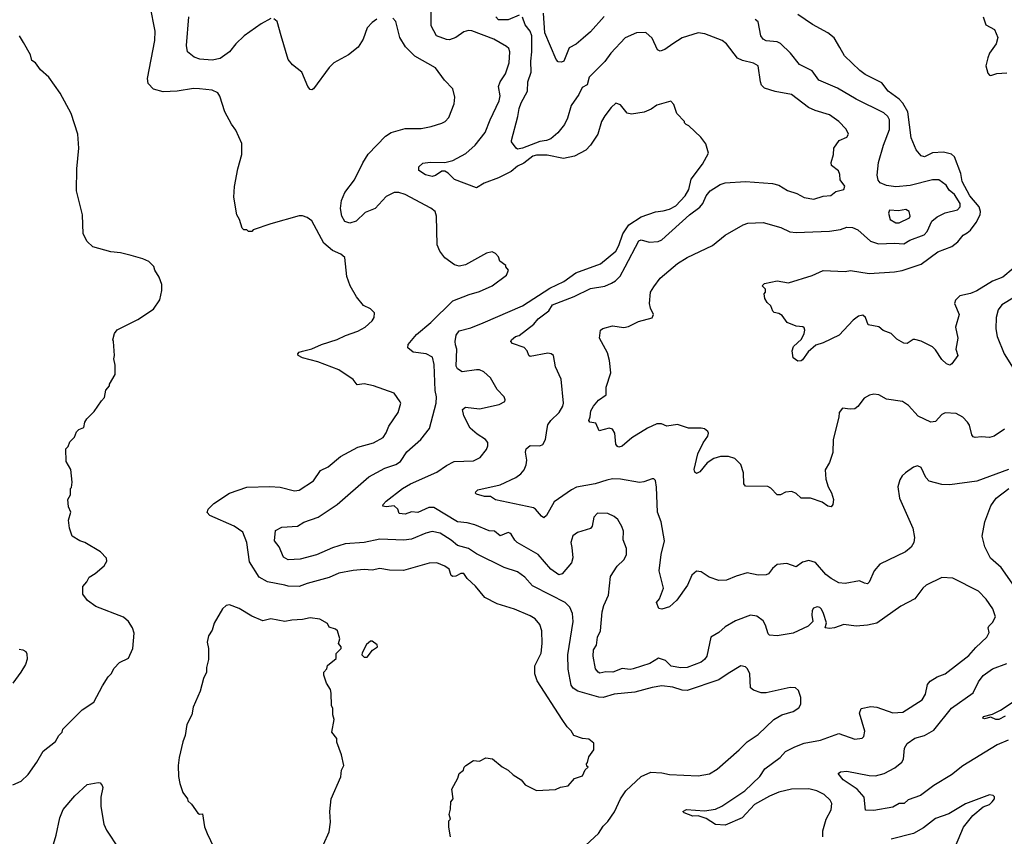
# Model space of a CAD drawing. Extents: x 1933546 to 2138868, y 524910 to 667279.
# Tile 41 of 256: x 1976489 to 1982709, y 534448 to 539607. Entities that reach past the tile are written whole.
import ezdxf

# ---------------------------------------------------------------- set-up
doc = ezdxf.new("R2010")
doc.units = 0

msp = doc.modelspace()

# ---------------------------------------------------------------- linework, layer by layer
at = {"layer": '0CON10XD'}
for points in [[(1978672.5, 537665), (1978716.7, 537705), (1978727.5, 537725), (1978730, 537755), (1978705, 537780), (1978660.7, 537800.7), (1978616.4, 537856.4), (1978576.7, 537925), (1978556.7, 537985), (1978542.5, 538105), (1978517.5, 538125), (1978465, 538148.8), (1978411.2, 538195), (1978335, 538336.7), (1978305, 538356.7), (1978275, 538367.5), (1978255, 538367.5), (1978075, 538317.5), (1977965, 538280), (1977955, 538270), (1977935, 538270), (1977925, 538280), (1977905, 538280), (1977895, 538290), (1977877.5, 538345), (1977860, 538375), (1977841.2, 538485), (1977846.4, 538553.6), (1977866.7, 538665), (1977893.3, 538755), (1977892.5, 538825), (1977855, 538910), (1977826.4, 538946.4), (1977784.1, 539024.1), (1977753.3, 539125), (1977740, 539145), (1977705, 539162), (1977625, 539170), (1977587.3, 539172.7), (1977485, 539155.7), (1977395, 539151.4), (1977335, 539169.2), (1977300, 539205), (1977296.9, 539235), (1977342.9, 539475), (1977345.6, 539535), (1977314, 539695)], [(1981070, 534735), (1981164.4, 534825), (1981197, 534873), (1981293.1, 534945), (1981326.2, 534983.8), (1981386.3, 535013.7), (1981445, 535036.2), (1981548.8, 535055), (1981665, 535097.1), (1981765, 535060.8), (1981812.3, 535067.7), (1981822, 535078), (1981827.3, 535112.7), (1981794, 535225), (1981805.9, 535254.1), (1981867, 535267), (1981905, 535262.5), (1982005, 535227.5), (1982068.7, 535231.3), (1982191.1, 535308.9), (1982212.2, 535345), (1982225, 535406.2), (1982241.9, 535428.1), (1982285, 535454.5), (1982335, 535473.5), (1982485, 535589.4), (1982529.4, 535640.6), (1982599.2, 535705), (1982614.2, 535735), (1982607.5, 535765), (1982610.8, 535775), (1982635, 535798), (1982653.8, 535835), (1982636, 535885), (1982594.2, 535945), (1982546.4, 535996.4), (1982385, 536078), (1982315, 536082), (1982216.7, 536035), (1982194.5, 536015.5), (1982145, 535948), (1982055, 535901.4), (1981903.3, 535795), (1981845, 535780.6), (1981774.4, 535775.6), (1981695, 535786.1), (1981635.8, 535764.2), (1981605, 535761.5), (1981577.5, 535765), (1981585.8, 535795.8), (1981568, 535855), (1981555, 535883.3), (1981545, 535893.3), (1981527.7, 535897.7), (1981505, 535888.8), (1981496.2, 535875), (1981493.8, 535845), (1981500, 535805), (1981471.2, 535775), (1981375, 535731.8), (1981275, 535713.2), (1981225, 535717.5), (1981216.7, 535726.7), (1981201.7, 535781.7), (1981185, 535808), (1981145, 535839.2), (1981105, 535844), (1981011.7, 535808.3), (1980945, 535770.8), (1980905, 535735.8), (1980856.2, 535705), (1980830, 535585), (1980815.9, 535564.1), (1980795, 535548.2), (1980705.3, 535514.7), (1980665, 535511.6), (1980605, 535522.5), (1980568.6, 535558.6), (1980525, 535572.9), (1980469.9, 535540.1), (1980364, 535505), (1980345, 535501.1), (1980295, 535508.2), (1980236.2, 535485), (1980193.1, 535486.9), (1980155, 535479.1), (1980142.9, 535485), (1980126.7, 535506.7), (1980111.3, 535585), (1980114, 535625), (1980133.9, 535655), (1980140.2, 535705), (1980159.2, 535745), (1980168.9, 535865), (1980180, 535905), (1980209.7, 535970.3), (1980221.7, 536088.3), (1980264.2, 536155), (1980306.2, 536195), (1980322.5, 536225), (1980322.9, 536265), (1980301.2, 536321.2), (1980302.7, 536375), (1980293.3, 536405), (1980268.9, 536448.9), (1980245, 536469.2), (1980205, 536487.5), (1980140.3, 536489.7), (1980116.2, 536463.8), (1980105, 536407.5), (1980095, 536392), (1980012.1, 536367.9), (1979984.6, 536345.4), (1979971.9, 536305), (1979977.1, 536272.9), (1979982.7, 536207.3), (1979974.2, 536175), (1979915.6, 536105), (1979895, 536099.6), (1979845.3, 536135.3), (1979765, 536229.1), (1979632.5, 536305), (1979617.8, 536317.8), (1979595, 536357.5), (1979585, 536363.3), (1979575, 536366.7), (1979525, 536345.8), (1979488.8, 536375), (1979455, 536377.8), (1979365, 536416.2), (1979315, 536429.2), (1979255, 536434.7), (1979105, 536525.2), (1979074, 536525), (1979005, 536494.1), (1978965, 536496.7), (1978925, 536482.7), (1978887, 536487), (1978878.6, 536515), (1978855, 536535.6), (1978805, 536529.2), (1978784.1, 536534.1), (1978786.2, 536545), (1978804, 536565), (1978907.1, 536645), (1978958.8, 536675), (1979125, 536748.6), (1979185, 536791.4), (1979233.8, 536816.2), (1979355, 536820.6), (1979398.5, 536841.5), (1979439.1, 536890.9), (1979447.5, 536915), (1979446, 536935), (1979431.2, 536955), (1979378.6, 536988.6), (1979335.9, 537025.9), (1979294.6, 537105), (1979285.8, 537145), (1979305, 537159.2), (1979395, 537148.6), (1979517.5, 537175), (1979553.3, 537195), (1979556.7, 537205), (1979548.8, 537225), (1979505, 537270.8), (1979462.5, 537345), (1979421.7, 537381.7), (1979395, 537394.2), (1979375, 537395.6), (1979285, 537381.4), (1979255, 537401.2), (1979247.1, 537417.1), (1979250, 537525), (1979243.3, 537553.3), (1979240, 537575), (1979245.6, 537615), (1979265, 537640.5), (1979338.8, 537661.2), (1979417.8, 537692.2), (1979665, 537798.9), (1979838.3, 537911.7), (1979926.4, 537953.6), (1980002.4, 538007.6), (1980159.2, 538065), (1980255.6, 538145), (1980275, 538181.2), (1980298.5, 538255), (1980338.1, 538311.9), (1980415, 538360.9), (1980505, 538393.6), (1980555, 538400.4), (1980595, 538410), (1980635, 538432.2), (1980693.3, 538495), (1980716, 538535), (1980730.8, 538599.2), (1980803.3, 538695), (1980840.8, 538765), (1980823.6, 538823.6), (1980792.5, 538865), (1980716.4, 538936.4), (1980700, 538945), (1980690, 538955), (1980690, 538965), (1980640, 539015), (1980621.7, 539071.7), (1980601.7, 539091.7), (1980515, 539066.7), (1980478.3, 539041.7), (1980435, 539023.8), (1980355, 539011.2), (1980327.7, 539017.7), (1980285, 539070), (1980255, 539080), (1980225, 539053.3), (1980185, 539000), (1980165.7, 538964.3), (1980141.4, 538885), (1980095.6, 538814.4), (1980065, 538782.5), (1979995, 538745.5), (1979925, 538729.3), (1979820.4, 538750.4), (1979755, 538750.7), (1979730.6, 538745), (1979675, 538700.4), (1979635, 538681.9), (1979595, 538647.9), (1979515, 538608.8), (1979422.5, 538575), (1979375, 538544.5), (1979237, 538597), (1979195, 538638.6), (1979175, 538649.2), (1979155, 538650), (1979115, 538622.2), (1979095, 538616.2), (1979052.9, 538627.1), (1979010.6, 538655), (1979011.7, 538678.3), (1979035, 538700), (1979083, 538707), (1979175, 538705.5), (1979225, 538716.7), (1979307.1, 538762.9), (1979366.7, 538815), (1979429.1, 538895), (1979460.5, 538975), (1979518.9, 539095), (1979524.3, 539125.7), (1979513.3, 539185), (1979524.4, 539215), (1979558.1, 539265), (1979581.1, 539335), (1979585.6, 539405), (1979579.2, 539425), (1979565, 539438.6), (1979485, 539483.6), (1979345, 539536.7), (1979325, 539538.9), (1979295, 539530.6), (1979244, 539495), (1979205, 539480.8), (1979185, 539481.2), (1979121.9, 539505), (1979088.7, 539568.7), (1979088.2, 539675)], [(1978075, 539614), (1978015, 539581.4), (1977907.5, 539505), (1977854.7, 539455.3), (1977814.4, 539405), (1977755, 539362.3), (1977705, 539351.3), (1977627.4, 539357.4), (1977590.8, 539370.8), (1977550, 539405), (1977543.5, 539445), (1977557.7, 539625)], [(1978745, 539610), (1978715, 539588.8), (1978684, 539555), (1978658, 539485), (1978627, 539433), (1978566.7, 539385), (1978473.8, 539335), (1978445, 539306.2), (1978345, 539170), (1978335, 539163.8), (1978325, 539166.7), (1978310, 539185), (1978272, 539275), (1978212, 539322), (1978185, 539356), (1978140.5, 539505), (1978115, 539596.7), (1978095, 539613.8)], [(1979087, 538417), (1978925, 538501.9), (1978885, 538514.4), (1978855, 538515.6), (1978805, 538490.5), (1978735.2, 538414.8), (1978671, 538389), (1978615, 538333.5), (1978575, 538321.5), (1978542.8, 538332.8), (1978523.8, 538365), (1978515.3, 538415), (1978521.5, 538465), (1978543.6, 538515), (1978605, 538595.7), (1978657.2, 538702.8), (1978691.5, 538758.5), (1978799.2, 538870.8), (1978835, 538895.6), (1978925, 538920), (1979025, 538919.2), (1979088.3, 538931.7), (1979155, 538953.8), (1979176.7, 538965), (1979200.5, 538989.5), (1979233.3, 539075), (1979238.8, 539118.8), (1979225, 539170), (1979172.5, 539225), (1979115, 539303.8), (1978985, 539376.9), (1978925.7, 539435), (1978891.4, 539495), (1978866, 539595), (1978846.8, 539616.8)], [(1982735.4, 536764.6), (1982535, 536691.1), (1982365, 536667.8), (1982315, 536670.6), (1982235, 536692), (1982213.8, 536715), (1982185, 536777.5), (1982161.7, 536788.3), (1982135, 536780), (1982085.9, 536744.1), (1982064.2, 536725.8), (1982049.3, 536699.3), (1982037.5, 536655), (1982048, 536585), (1982131.4, 536395), (1982141.9, 536335), (1982138.6, 536305), (1982120.8, 536275), (1982085, 536245.7), (1981923.6, 536166.4), (1981887.5, 536125), (1981855, 536053.3), (1981845, 536043.8), (1981826.1, 536046.1), (1981795, 536062), (1981705, 536044.4), (1981665, 536050), (1981615, 536076.9), (1981582.6, 536102.6), (1981516.8, 536176.8), (1981475, 536190), (1981435, 536180), (1981395, 536151.2), (1981335, 536172), (1981274.2, 536165.8), (1981245, 536140), (1981218.8, 536105), (1981205, 536099.2), (1981155, 536098.1), (1981085, 536112.9), (1981015, 536091.4), (1980955, 536065.6), (1980905, 536063.1), (1980845.5, 536085.5), (1980795, 536118), (1980765, 536123.8), (1980735, 536096.7), (1980708.1, 536035), (1980640.5, 535939.5), (1980595, 535896.7), (1980545, 535883.3), (1980526.4, 535886.4), (1980512.9, 535925), (1980531.2, 535948.8), (1980555.8, 536015), (1980528.9, 536125), (1980542.5, 536227.5), (1980561.9, 536315), (1980541.4, 536435), (1980518.1, 536495), (1980513, 536653), (1980505.8, 536695.8), (1980496.1, 536706.1), (1980485, 536706.2), (1980433.1, 536686.9), (1980405, 536683.3), (1980285.4, 536704.6), (1980235, 536706.2), (1980198.1, 536698.1), (1980125, 536673.6), (1980007.4, 536652.6), (1979975, 536637.5), (1979865, 536560.8), (1979816.3, 536473.7), (1979799.5, 536460.5), (1979785, 536470), (1979748.6, 536515), (1979735, 536522.2), (1979495, 536572.9), (1979463.8, 536593.8), (1979424.5, 536594.5), (1979375, 536608.6), (1979369.4, 536615), (1979371.5, 536625), (1979383.4, 536636.6), (1979525, 536668.9), (1979623.8, 536715), (1979655, 536737.1), (1979676.4, 536763.7), (1979689.6, 536795), (1979692.7, 536825), (1979684.5, 536875), (1979689.2, 536895), (1979715, 536917.5), (1979775, 536914.3), (1979795, 536922.5), (1979811.9, 536955), (1979818.3, 537011.7), (1979825, 537048), (1979844.7, 537075.3), (1979897.8, 537125), (1979921.1, 537165), (1979924.4, 537185), (1979909.2, 537335), (1979873.6, 537413.6), (1979860.8, 537485), (1979846.6, 537496.6), (1979825, 537500), (1979715, 537480), (1979705.6, 537485.6), (1979694.3, 537515), (1979677, 537537), (1979602, 537562), (1979592, 537575), (1979595.8, 537585), (1979621.2, 537605), (1979645, 537612.9), (1979736.5, 537683.5), (1979765, 537718.1), (1979831.9, 537768.1), (1979855.7, 537805), (1979992.2, 537857.8), (1980095, 537908.9), (1980185, 537923.1), (1980227.6, 537942.4), (1980252.7, 537957.3), (1980282.5, 537987.5), (1980314.2, 538045.8), (1980400.5, 538209.5), (1980415, 538215.5), (1980465, 538202.2), (1980523.6, 538206.4), (1980545, 538215.6), (1980721.1, 538375), (1980786.6, 538423.4), (1980804.7, 538445.3), (1980826.9, 538495), (1980850.6, 538525), (1980915, 538565.7), (1980945, 538575.6), (1981075, 538584.3), (1981245, 538571.4), (1981285, 538561.4), (1981339.1, 538529.1), (1981398.7, 538508.7), (1981445, 538483.5), (1981506.4, 538473.6), (1981565, 538491.5), (1981613.3, 538496.7), (1981645, 538521.1), (1981696.6, 538533.4), (1981702.5, 538555), (1981672.3, 538595), (1981670, 538630), (1981662.5, 538652.5), (1981616.9, 538686.9), (1981615.8, 538705.8), (1981630.6, 538755), (1981631.4, 538795), (1981665.5, 538844.5), (1981713.8, 538865), (1981724.3, 538885), (1981710, 538915), (1981664.2, 538965), (1981605, 539005.5), (1981515, 539033.5), (1981473.4, 539053.4), (1981365, 539135.6), (1981262.6, 539152.6), (1981193.8, 539175), (1981174.5, 539194.5), (1981168.6, 539215), (1981154.3, 539315), (1981125, 539332.7), (1981055, 539348.5), (1981023.7, 539363.7), (1980953.9, 539453.9), (1980926.2, 539475), (1980818.1, 539518.1), (1980775, 539524.5), (1980675, 539492), (1980615, 539455.5), (1980565, 539418.6), (1980535, 539407.5), (1980517.8, 539417.8), (1980485, 539490), (1980445, 539525.4), (1980385, 539523.5), (1980315, 539491.9), (1980223.5, 539396.5), (1980185, 539344.2), (1980087.1, 539245), (1980074, 539196), (1980041.7, 539178.3), (1980020.9, 539135), (1979972.1, 539065), (1979949.4, 538985), (1979931.4, 538945), (1979888.5, 538891.5), (1979845, 538854.4), (1979816.5, 538843.5), (1979775, 538838.1), (1979664.6, 538794.6), (1979635, 538790), (1979625.8, 538795.8), (1979596.7, 538835), (1979596.2, 538845), (1979636.8, 538995), (1979645, 539046.2), (1979657.8, 539082.2), (1979697.5, 539155), (1979699.1, 539215), (1979721.1, 539275), (1979717.5, 539345), (1979724.8, 539405), (1979724.5, 539505), (1979714, 539535), (1979682.8, 539575), (1979665, 539622.5)], [(1979645, 539635.6), (1979575, 539605.6), (1979515, 539606), (1979496.9, 539625)], [(1980182.4, 539627.6), (1980095, 539531.4), (1980049.5, 539490.5), (1980005, 539452.9), (1979961.1, 539428.9), (1979927.5, 539345), (1979911.5, 539338.5), (1979890.9, 539340.9), (1979878.5, 539355), (1979806.5, 539525), (1979799.1, 539649.1)], [(1980544.3, 537054.3), (1980515, 537053.1), (1980455, 537026.5), (1980355.8, 536965), (1980295, 536912), (1980275, 536906.2), (1980265, 536910), (1980256, 536925), (1980248.9, 536995), (1980235, 537020), (1980213.2, 537026.8), (1980150, 537010), (1980128.3, 537058.3), (1980090, 537065), (1980083.8, 537073.8), (1980092.9, 537097.1), (1980096.9, 537135), (1980113.1, 537165), (1980146.2, 537203.8), (1980193.9, 537236.1), (1980193.8, 537285), (1980223.8, 537375), (1980214.3, 537454.3), (1980202.1, 537502.1), (1980151.2, 537595), (1980157.5, 537645), (1980173.6, 537656.4), (1980235, 537674), (1980305, 537662.5), (1980335, 537668), (1980399.1, 537700.9), (1980485, 537722.5), (1980493.3, 537745), (1980474.2, 537784.2), (1980468.6, 537815), (1980474.4, 537885), (1980495, 537920), (1980535.6, 537974.4), (1980645, 538067.1), (1980706.2, 538105), (1980865, 538180.6), (1980945, 538246), (1981059.7, 538310.3), (1981089.1, 538320.9), (1981185, 538325.6), (1981296.7, 538295), (1981355, 538267.8), (1981395, 538262.5), (1981605, 538271.1), (1981675, 538281.4), (1981715, 538295.7), (1981750, 538295), (1981785, 538279.2), (1981865, 538208.1), (1981915, 538190.5), (1982015, 538195.4), (1982075, 538191.8), (1982111.5, 538215), (1982203, 538247), (1982221, 538269), (1982251.1, 538335), (1982285, 538360.9), (1982335, 538387.2), (1982414.1, 538405.9), (1982431.1, 538425), (1982431.2, 538445), (1982395, 538503.3), (1982360.5, 538530.5), (1982342.7, 538562.8), (1982295, 538596.5), (1982255, 538595.4), (1982115, 538559.1), (1982025, 538550.4), (1981965, 538558.8), (1981925, 538575.8), (1981913.4, 538593.4), (1981907.1, 538625), (1981915.5, 538704.5), (1981946.5, 538815), (1981983.6, 538913.6), (1981984.7, 538974.7), (1981974.4, 538995), (1981947.9, 539017.9), (1981774.2, 539104.2), (1981655, 539175.4), (1981537.8, 539225), (1981495.8, 539285), (1981414.6, 539324.6), (1981359.4, 539395), (1981295, 539456.7), (1981275, 539467.1), (1981205, 539474.7), (1981185, 539484.5), (1981170.9, 539505), (1981155, 539593.3), (1981135, 539608.6)], [(1982764.4, 538035), (1982699.1, 537980.8), (1982635, 537954.6), (1982535, 537894.5), (1982495, 537877.5), (1982428.5, 537861.5), (1982400, 537835), (1982394.2, 537815), (1982424.3, 537745), (1982402, 537665), (1982415.7, 537594.3), (1982403.8, 537525), (1982416.2, 537485), (1982377.7, 537432.3), (1982365, 537423.8), (1982345, 537432.5), (1982315, 537459.2), (1982275, 537520.8), (1982255, 537539.4), (1982185, 537577.1), (1982145, 537585.8), (1982134.4, 537585.6), (1982095, 537562), (1982075, 537563.3), (1982029.5, 537589.5), (1981995, 537624), (1981945, 537644.2), (1981917, 537667), (1981848.8, 537678.8), (1981833.3, 537725), (1981815, 537741.2), (1981787.5, 537735), (1981755, 537708.8), (1981666.4, 537613.6), (1981565, 537565.6), (1981518.6, 537551.4), (1981470.8, 537509.2), (1981435, 537457.5), (1981425, 537452.5), (1981405, 537450), (1981375, 537470), (1981368.8, 537515), (1981378.3, 537541.7), (1981428.3, 537588.3), (1981446, 537625), (1981450, 537645), (1981445, 537660), (1981435.9, 537665.9), (1981395, 537670), (1981336.7, 537695), (1981305, 537738.8), (1981285, 537751.2), (1981256.4, 537756.4), (1981247.5, 537765), (1981235, 537800), (1981210.7, 537820.7), (1981197.5, 537845), (1981192.5, 537875), (1981200, 537885), (1981200, 537905), (1981180, 537925), (1981195, 537940), (1981275, 537956.7), (1981346.1, 537943.9), (1981495, 537991.4), (1981565, 538022.7), (1981705, 538015.6), (1981737.9, 538022.1), (1981855, 538003.6), (1982015.5, 538014.5), (1982065, 538023.3), (1982185, 538063.6), (1982289.8, 538140.2), (1982377.5, 538175), (1982415, 538203.1), (1982450, 538245), (1982475, 538260.9), (1982495, 538276.7), (1982532, 538325), (1982556.7, 538373.3), (1982559.2, 538395), (1982550, 538425), (1982491.2, 538495), (1982444.1, 538585), (1982435.7, 538635), (1982395, 538740), (1982375, 538756.6), (1982325, 538770.9), (1982255, 538765.4), (1982205, 538740.6), (1982185, 538747.5), (1982151.9, 538785), (1982121.9, 538861.9), (1982099, 539025), (1982069.3, 539079.3), (1982045, 539104.7), (1981975.5, 539155), (1981935, 539208.5), (1981831.4, 539261.4), (1981796.9, 539286.9), (1981699.7, 539379.7), (1981671.2, 539431.2), (1981635, 539492), (1981594.5, 539524.5), (1981496.8, 539576.8), (1981405, 539640)], [(1982575.9, 539625.9), (1982592.5, 539575), (1982646.7, 539545), (1982668.8, 539495), (1982657.1, 539455), (1982615.7, 539395), (1982604.6, 539365.4), (1982593.5, 539315), (1982605, 539268.8), (1982615, 539256.2), (1982625, 539253.8), (1982662, 539268), (1982725, 539270.9)], [(1976445, 534773.3), (1976497.5, 534795), (1976541.7, 534838.3), (1976596.7, 534915), (1976636.7, 534985), (1976715, 535047.5), (1976736.4, 535083.6), (1976757.5, 535105), (1976762.5, 535125), (1976884.1, 535245.9), (1976957.5, 535295), (1977011.7, 535398.3), (1977047.5, 535455), (1977067.5, 535475), (1977085, 535510), (1977120, 535545), (1977176.4, 535573.6), (1977203.3, 535635), (1977211.7, 535731.7), (1977202.5, 535765), (1977177.5, 535805), (1977145, 535832.5), (1976969.3, 535899.3), (1976917, 535937), (1976888.3, 535978.3), (1976887.5, 536025), (1976912.5, 536055), (1976927.5, 536085), (1976965, 536107.5), (1977023, 536157), (1977040, 536185), (1977037.5, 536205), (1977000, 536245), (1976900, 536305), (1976870, 536315), (1976820, 536345), (1976803.6, 536393.6), (1976797.5, 536445), (1976812.5, 536495), (1976798.3, 536528.3), (1976792.5, 536575), (1976810, 536605), (1976810, 536645), (1976817.5, 536652.5), (1976820, 536685), (1976812.5, 536765), (1976782.5, 536815), (1976780, 536895), (1976795, 536910), (1976805, 536940), (1976835, 536970), (1976847, 537003), (1976863, 537017), (1976895, 537030), (1976900, 537065), (1976912.5, 537085), (1976959.3, 537130.7), (1977005, 537200), (1977025, 537220), (1977033, 537267), (1977057, 537293), (1977057.5, 537305), (1977092.5, 537365), (1977092.5, 537425), (1977083.3, 537465), (1977087.5, 537485), (1977082.5, 537575), (1977077.5, 537585), (1977087.5, 537625), (1977105, 537647.5), (1977236.1, 537713.9), (1977335, 537777.5), (1977373.6, 537836.4), (1977387, 537897), (1977386.7, 537935), (1977369.5, 537979.5), (1977342.5, 538025), (1977337, 538047), (1977305, 538080), (1977267, 538097), (1977193.3, 538116.7), (1977125, 538133.3), (1977065, 538140), (1976951.7, 538171.7), (1976916.4, 538206.4), (1976890, 538255), (1976886.2, 538375), (1976848.8, 538525), (1976850, 538665), (1976863.8, 538795), (1976856.7, 538885), (1976813.6, 539013.6), (1976745, 539142.5), (1976672.5, 539245), (1976620.7, 539290.7), (1976590, 539335), (1976565, 539350), (1976557.5, 539385), (1976513.6, 539463.6), (1976487.5, 539505)], [(1979985, 534318.8), (1980145, 534465.7), (1980175, 534510.8), (1980205, 534540.8), (1980247.3, 534602.7), (1980285.6, 534685), (1980318.1, 534735), (1980415, 534825.6), (1980477, 534853), (1980545, 534848.5), (1980595, 534837.5), (1980775, 534828.6), (1980847.6, 534842.4), (1980895, 534870.8), (1981035, 534994.2), (1981084, 535045), (1981155, 535090.8), (1981253.8, 535185), (1981304.4, 535215.6), (1981375, 535236.2), (1981411.7, 535258.3), (1981423, 535283), (1981423.3, 535325), (1981408.3, 535368.3), (1981390, 535385), (1981357, 535387), (1981205, 535353.8), (1981173.9, 535353.9), (1981125, 535370), (1981106.7, 535385), (1981100.8, 535475), (1981088, 535505), (1981075, 535518), (1981045, 535524.3), (1980964.2, 535475.8), (1980905, 535437.1), (1980705, 535369.6), (1980675, 535370.8), (1980615, 535389.6), (1980545, 535397.9), (1980485, 535387.7), (1980375, 535357.3), (1980245, 535345.4), (1980174.5, 535325.5), (1980147.2, 535327.2), (1980015, 535364.5), (1979985, 535383.3), (1979972.7, 535402.7), (1979953.7, 535503.7), (1979952.1, 535595), (1979986.5, 535805), (1979982.2, 535855), (1979964.4, 535895), (1979934.3, 535925), (1979845, 535970.8), (1979729.2, 536029.2), (1979680, 536085), (1979635, 536118.1), (1979548.8, 536145), (1979375, 536232.5), (1979325, 536266.7), (1979255, 536285.5), (1979215, 536319.1), (1979145, 536362.5), (1979095, 536373.5), (1979055, 536363.6), (1978965, 536324.5), (1978915, 536318.8), (1978765, 536325.6), (1978665, 536303.5), (1978545, 536294.6), (1978465, 536270), (1978363.4, 536226.6), (1978260.7, 536199.3), (1978184.5, 536194.5), (1978155, 536211.2), (1978127.4, 536277.4), (1978098.5, 536315), (1978105, 536380), (1978145, 536401.2), (1978245, 536408), (1978285, 536432.9), (1978375, 536464.4), (1978495, 536543.3), (1978695, 536719.4), (1978795, 536773.6), (1978865, 536797.1), (1978894, 536815), (1978935, 536877.8), (1979024.2, 536955), (1979077.3, 537025), (1979119.2, 537185), (1979121.8, 537225), (1979114.6, 537264.6), (1979108.6, 537428.6), (1979096.7, 537475), (1979056.6, 537496.6), (1978975, 537505.7), (1978941.2, 537535), (1978944.2, 537555), (1978995, 537619.2), (1979085.8, 537695), (1979225, 537830.8), (1979328.6, 537871.4), (1979395, 537889.2), (1979475, 537926.2), (1979565, 537992.5), (1979577.5, 538025), (1979560, 538045), (1979560, 538055), (1979521.7, 538081.7), (1979515, 538110), (1979495, 538130), (1979475, 538140), (1979438.3, 538131.7), (1979305, 538057.5), (1979265, 538050), (1979235, 538057.5), (1979175, 538102.5), (1979143.3, 538145), (1979127.5, 538185), (1979123.3, 538365), (1979113.3, 538395), (1979087, 538417)], [(1982045, 538323.1), (1982111.4, 538355), (1982115.6, 538365), (1982108.6, 538395), (1982087.2, 538407.2), (1982040.9, 538399.1), (1981985, 538404), (1981976.9, 538385), (1981988.1, 538345), (1982025, 538323.8), (1982045, 538323.1)], [(1982774, 537855), (1982693.3, 537806.7), (1982671.1, 537775), (1982658.9, 537725), (1982656.7, 537655), (1982663.5, 537605), (1982708.9, 537495), (1982797.1, 537355)], [(1979210, 534445), (1979200, 534505), (1979200, 534545), (1979210, 534555), (1979202.5, 534585), (1979211.7, 534618.3), (1979213.3, 534665), (1979226.7, 534685), (1979220, 534745), (1979257.5, 534815), (1979266.4, 534843.6), (1979292.5, 534865), (1979297.5, 534885), (1979307.5, 534895), (1979355, 534927.5), (1979395, 534923.3), (1979435, 534942.5), (1979477, 534937), (1979536.4, 534886.4), (1979576.1, 534866.1), (1979607, 534837), (1979657.5, 534805), (1979682, 534772), (1979755, 534736.7), (1979875, 534743.3), (1979905, 534757.5), (1979955, 534766.7), (1979995, 534812.5), (1980045, 534830), (1980061.7, 534868.3), (1980080, 534885), (1980071.7, 534891.7), (1980070, 534905), (1980077, 534913), (1980085, 534950), (1980116.4, 534993.6), (1980116.1, 535036.1), (1980085, 535061.2), (1980045, 535065.7), (1979990, 535085), (1979973.8, 535115), (1979948.7, 535138.7), (1979915.7, 535185), (1979759.2, 535429.2), (1979743.8, 535475), (1979743.2, 535525), (1979782.7, 535605), (1979790, 535665), (1979788.1, 535745), (1979775.8, 535785), (1979745, 535822), (1979715, 535841.4), (1979615, 535881.9), (1979505.4, 535915.4), (1979426.6, 535956.6), (1979368.3, 536028.3), (1979316.8, 536076.8), (1979295, 536108.2), (1979275, 536108.2), (1979245, 536091.1), (1979225, 536088.9), (1979214.4, 536095), (1979202.5, 536135), (1979175, 536154.4), (1979125, 536175.6), (1979075, 536173.1), (1978912.9, 536127.1), (1978825, 536129.6), (1978765, 536139.5), (1978715, 536130), (1978665, 536133.5), (1978595, 536126.5), (1978505, 536110), (1978445, 536082.7), (1978305.7, 536045.7), (1978255, 536025.5), (1978185, 536028.2), (1978165, 536034.4), (1978055, 536054.5), (1978001.9, 536085), (1977941.8, 536181.8), (1977923.5, 536305), (1977899.8, 536369.8), (1977845, 536406.4), (1977690, 536475), (1977674.2, 536494.2), (1977680, 536515), (1977715, 536550.6), (1977815, 536615.6), (1977925, 536654.4), (1978068.7, 536658.7), (1978135, 536652.9), (1978225, 536631.4), (1978255, 536635.6), (1978345, 536694.3), (1978390.5, 536759.5), (1978438.8, 536781.2), (1978515, 536847.1), (1978625, 536905.6), (1978725, 536933.6), (1978785, 536967.5), (1978805, 536996), (1978821.4, 537038.6), (1978880, 537125), (1978896, 537185), (1978893.6, 537193.6), (1978855, 537246.7), (1978725, 537294), (1978665, 537306), (1978620.9, 537300.9), (1978595, 537333.8), (1978505, 537394), (1978372.5, 537445), (1978275, 537470), (1978247.5, 537485), (1978246.7, 537495), (1978254.3, 537505.7), (1978275, 537513.8), (1978335, 537528), (1978395, 537554.2), (1978495, 537585.8), (1978547.9, 537612.1), (1978625, 537638.8), (1978672.5, 537665)], [(1982710.8, 537019.2), (1982645, 536975.7), (1982615, 536967.5), (1982565, 536971.4), (1982525, 536967.1), (1982512.2, 536972.2), (1982505, 536983.3), (1982489.2, 537045), (1982476, 537065), (1982446.7, 537095), (1982405, 537120), (1982335, 537123.8), (1982315, 537113.3), (1982275, 537068.8), (1982245, 537064.2), (1982165, 537101.4), (1982105, 537170), (1982065.5, 537195.5), (1981965, 537208.8), (1981917.1, 537237.1), (1981885, 537242), (1981857.5, 537235), (1981823.4, 537216.6), (1981785, 537163.8), (1981765, 537148.8), (1981736.1, 537146.1), (1981687, 537153), (1981666.2, 537125), (1981664, 537095), (1981629.2, 536955), (1981626.8, 536873.2), (1981605, 536810), (1981577, 536763), (1981581.2, 536705), (1981595.9, 536655.9), (1981617.3, 536617.3), (1981630, 536575), (1981626, 536544), (1981615, 536530), (1981595, 536534), (1981559.7, 536559.7), (1981485, 536583.3), (1981425, 536584), (1981395, 536614), (1981366.8, 536626.8), (1981327.1, 536622.9), (1981295, 536606), (1981275, 536604.2), (1981235, 536648), (1981215, 536658), (1981075, 536659.2), (1981064.4, 536674.4), (1981060.8, 536745), (1981045, 536797.5), (1981006.2, 536835), (1980967.9, 536847.9), (1980916.8, 536846.8), (1980875, 536834.4), (1980833.1, 536806.9), (1980785, 536751.2), (1980765, 536740), (1980755, 536747.5), (1980750, 536765), (1980773.6, 536865), (1980806.3, 536933.7), (1980836, 536975), (1980841.2, 536995), (1980836.7, 537005), (1980815, 537021.2), (1980795, 537026), (1980715, 537026.9), (1980645, 537049.2), (1980578.3, 537038.3), (1980544.3, 537054.3)], [(1982773.3, 536025), (1982688.6, 536145), (1982623.1, 536205), (1982586.8, 536276.8), (1982570, 536345), (1982586.7, 536435), (1982624.4, 536535), (1982657.1, 536585), (1982737.1, 536645)], [(1978407.5, 534395), (1978443.3, 534475), (1978453, 534537), (1978448.8, 534605), (1978456.2, 534685), (1978517.7, 534822.3), (1978522, 534865), (1978536, 534895), (1978522.3, 534962.3), (1978493, 535043), (1978492, 535065), (1978462, 535105), (1978476, 535185), (1978467.5, 535215), (1978468, 535255), (1978460, 535275), (1978457, 535353), (1978452.5, 535375), (1978427.5, 535415), (1978410, 535465), (1978410, 535485), (1978430, 535505), (1978433, 535527), (1978488.3, 535571.7), (1978488.3, 535601.7), (1978520, 535635), (1978520, 535645), (1978502.5, 535665), (1978512.5, 535695), (1978496.7, 535745), (1978485, 535756.7), (1978445, 535770), (1978433, 535793), (1978385, 535819.2), (1978325, 535828.6), (1978275, 535817.1), (1978207.5, 535812.5), (1978165, 535804), (1978075, 535821.2), (1978025, 535810), (1977955, 535838.6), (1977875, 535886), (1977815, 535910), (1977793.9, 535906.1), (1977770, 535885), (1977716.7, 535795), (1977705, 535750), (1977682.5, 535715), (1977673.8, 535675), (1977682.5, 535635), (1977682.5, 535565), (1977670, 535515), (1977670, 535485), (1977650, 535445), (1977628.8, 535365), (1977585.9, 535264.1), (1977575.8, 535214.2), (1977545.9, 535154.1), (1977533.8, 535085), (1977518.8, 535045), (1977496.2, 534945), (1977490, 534895), (1977493.3, 534825), (1977500.7, 534780.7), (1977520, 534725), (1977550, 534685), (1977551.7, 534671.7), (1977575, 534650), (1977613.6, 534593.6), (1977625, 534587.5), (1977645, 534590), (1977657, 534507), (1977672.5, 534465), (1977716.4, 534376.4)], [(1976485, 535630), (1976510, 535625), (1976527.5, 535615), (1976535, 535600), (1976536.4, 535566.4), (1976525.9, 535534.1), (1976496, 535484), (1976446.7, 535415)], [(1978685, 535580), (1978717, 535623), (1978750, 535645), (1978748.3, 535658.3), (1978715, 535680), (1978705, 535680), (1978680.7, 535659.3), (1978653, 535607), (1978650, 535595), (1978665, 535580), (1978685, 535580)], [(1982734, 535056), (1982664, 535025), (1982447.3, 534892.7), (1982375.6, 534835), (1982265, 534769.6), (1982179.4, 534705), (1982101.2, 534678.8), (1982076.2, 534655), (1982045, 534654.5), (1982005, 534632.5), (1981885, 534610.5), (1981832.5, 534612.5), (1981825, 534695.8), (1981780, 534745), (1981690.6, 534805), (1981660, 534845), (1981674.3, 534855.7), (1981715, 534860), (1981855, 534831.5), (1981895, 534830.4), (1981950, 534845), (1982018.8, 534881.2), (1982061.9, 534915), (1982072.2, 534935), (1982078.6, 535005), (1982095, 535033.8), (1982145, 535068.1), (1982205, 535084.4), (1982265, 535117.5), (1982375, 535257.1), (1982513.3, 535355), (1982546, 535424), (1982576.2, 535463.8), (1982634, 535506), (1982725, 535539.5)], [(1982715, 535207.1), (1982675, 535186.2), (1982655, 535185.5), (1982625, 535200), (1982585, 535190), (1982573.3, 535195), (1982577.5, 535205), (1982635, 535219.2), (1982685, 535244.4), (1982765, 535297.8)], [(1976689.1, 534355), (1976718.8, 534455), (1976742.2, 534565), (1976763.7, 534616.3), (1976836.8, 534703.2), (1976915, 534775.7), (1976985, 534788), (1976997.5, 534785), (1977009.5, 534769.5), (1977013.8, 534755), (1977002, 534695), (1977000.8, 534635), (1977020.8, 534525), (1977036.8, 534486.8), (1977115, 534368.8)], [(1981563.5, 534445), (1981562, 534482), (1981583.5, 534555), (1981616.5, 534615), (1981618.9, 534655), (1981609.4, 534675), (1981570.9, 534710.9), (1981525, 534734.5), (1981475, 534747.1), (1981365, 534746.2), (1981285, 534725.4), (1981225, 534700.9), (1981130.9, 534649.1), (1981053.3, 534565), (1980945, 534518.2), (1980885, 534521.2), (1980825, 534560), (1980775, 534576.9), (1980742.5, 534575), (1980686.7, 534595), (1980677.5, 534605), (1980702.7, 534617.3), (1980815, 534608.9), (1980885, 534618.1), (1980925, 534637.8), (1981070, 534735)], [(1982400, 534385), (1982451.4, 534505), (1982510.9, 534579.1), (1982575, 534633.3), (1982615, 534648.8), (1982633.3, 534665), (1982646.7, 534685), (1982647, 534697), (1982640, 534705), (1982615, 534710), (1982465, 534652), (1982359.8, 534590.2), (1982275, 534560), (1982198, 534502), (1982136.2, 534465), (1981995, 534428.6)]]:
    msp.add_lwpolyline(points, dxfattribs=at)

doc.saveas('drawing.dxf')
